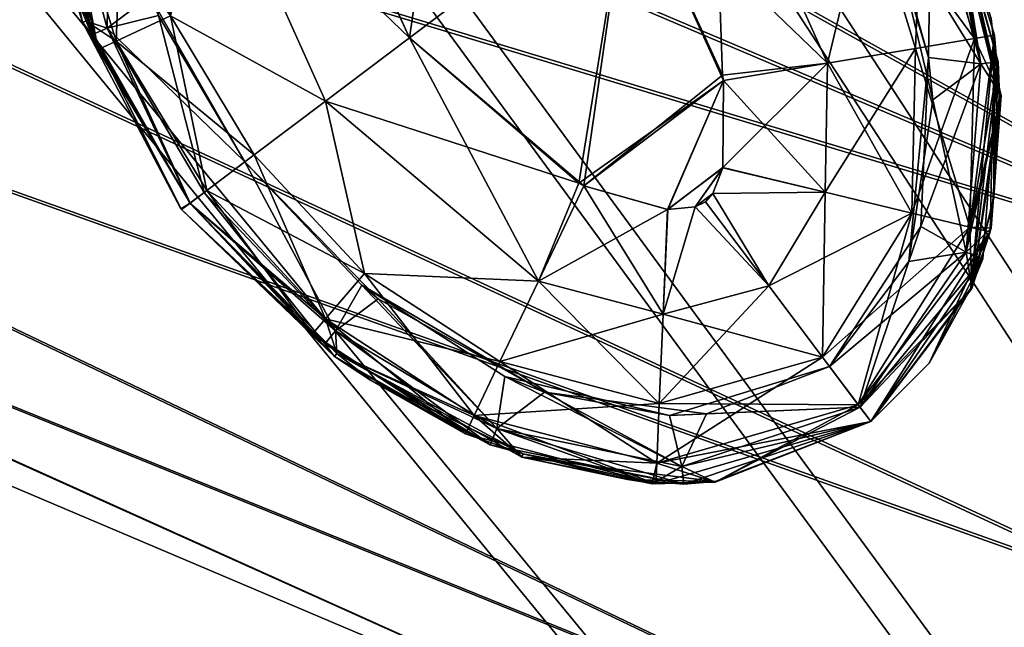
# Model space of a CAD drawing. Header units: metres. Extents: x -904 to 0, y -908 to 0.
# Tile 99 of 142: x -172 to -144, y -189 to -171. Entities that reach past the tile are written whole.
import ezdxf

# ---------------------------------------------------------------- set-up
doc = ezdxf.new("R2010")
doc.units = ezdxf.units.M

msp = doc.modelspace()

# ---------------------------------------------------------------- linework, layer by layer
at = {"layer": 'None012311'}
for points in [[(-264.332214, -57.531643, 123.974747), (-243.170029, -56.729248, 123.995758), (-63.008152, -302.295593, 117.565376)], [(-63.008152, -302.295593, 117.565376), (-243.170029, -56.729248, 123.995758), (-222.050903, -58.298695, 123.954659)], [(-297.830109, -60.486073, 123.897385), (-264.332214, -57.531643, 123.974747), (-63.008152, -302.295593, 117.565376)], [(-222.050903, -58.298695, 123.954659), (-201.240021, -62.22023, 123.851974), (-63.008152, -302.295593, 117.565376)], [(-242.291733, -59.376686, 126.92746), (-262.718689, -60.035652, 126.910202), (-65.261642, -300.990356, 120.600586)], [(-65.261642, -300.990356, 120.600586), (-221.537735, -60.995937, 126.885056), (-242.291733, -59.376686, 126.92746)], [(-262.718689, -60.035652, 126.910202), (-296.668427, -62.81105, 126.837532), (-65.261642, -300.990356, 120.600586)], [(-63.008152, -302.295593, 117.565376), (-331.364288, -63.040817, 123.830482), (-297.830109, -60.486073, 123.897385)], [(-201.261032, -64.869583, 126.783623), (-221.537735, -60.995937, 126.885056), (-65.261642, -300.990356, 120.600586)], [(-201.240021, -62.22023, 123.851974), (-180.998627, -68.444519, 123.68898), (-63.008152, -302.295593, 117.565376)], [(-65.261642, -300.990356, 120.600586), (-296.668427, -62.81105, 126.837532), (-330.762848, -65.236298, 126.774025)], [(-398.51358, -66.948952, 123.728142), (-331.364288, -63.040817, 123.830482), (-63.008152, -302.295593, 117.565376)], [(-181.641327, -70.920166, 126.625183), (-201.261032, -64.869583, 126.783623), (-65.261642, -300.990356, 120.600586)], [(-399.362701, -68.982285, 126.675926), (-65.261642, -300.990356, 120.600586), (-330.762848, -65.236298, 126.774025)], [(-465.701691, -69.252586, 123.667824), (-398.51358, -66.948952, 123.728142), (-69.298546, -367.238312, 115.864792)], [(-398.51358, -66.948952, 123.728142), (-66.409767, -334.739563, 116.715805), (-69.298546, -367.238312, 115.864792)], [(-66.409767, -334.739563, 116.715805), (-398.51358, -66.948952, 123.728142), (-63.008152, -302.295593, 117.565376)], [(-63.008152, -302.295593, 117.565376), (-180.998627, -68.444519, 123.68898), (-161.580826, -76.893288, 123.467743)], [(-71.333969, -367.13382, 118.868553), (-399.362701, -68.982285, 126.675926), (-465.757965, -71.129059, 126.619713)], [(-71.333969, -367.13382, 118.868553), (-68.556686, -334.277802, 119.72892), (-399.362701, -68.982285, 126.675926)], [(-68.556686, -334.277802, 119.72892), (-65.261642, -300.990356, 120.600586), (-399.362701, -68.982285, 126.675926)], [(-452.00235, -701.143799, 107.12117), (-465.701691, -69.252586, 123.667824), (-71.672775, -399.771973, 115.012871)], [(-465.701691, -69.252586, 123.667824), (-69.298546, -367.238312, 115.864792), (-71.672775, -399.771973, 115.012871)], [(-65.261642, -300.990356, 120.600586), (-171.608429, -74.965912, 126.519241), (-181.641327, -70.920166, 126.625183)], [(-73.59713, -399.498657, 118.021057), (-465.757965, -71.129059, 126.619713), (-452.00235, -703.006531, 110.073418)], [(-73.59713, -399.498657, 118.021057), (-71.333969, -367.13382, 118.868553), (-465.757965, -71.129059, 126.619713)], [(-162.537094, -79.228813, 126.407616), (-171.608429, -74.965912, 126.519241), (-65.261642, -300.990356, 120.600586)], [(-161.580826, -76.893288, 123.467743), (-143.23024, -87.460297, 123.19104), (-63.008152, -302.295593, 117.565376)], [(-153.423279, -84.138039, 126.27906), (-162.537094, -79.228813, 126.407616), (-65.261642, -300.990356, 120.600586)], [(-65.261642, -300.990356, 120.600586), (-144.563904, -89.568611, 126.136856), (-153.423279, -84.138039, 126.27906)], [(-136.558075, -95.093575, 125.99218), (-144.563904, -89.568611, 126.136856), (-65.261642, -300.990356, 120.600586)]]:
    msp.add_3dface(points, dxfattribs=at)
at = {"layer": 'None012314'}
for points in [[(-159.765427, -162.774551, 1988.627197), (-163.830292, -165.837677, 1988.627197), (-161.086868, -171.896133, 1988.627197)], [(-161.086868, -171.896133, 1328.627197), (-163.803085, -165.995544, 1328.627197), (-159.765427, -162.774551, 1328.627197)], [(-154.697815, -167.081573, 1328.627197), (-161.086868, -171.896133, 1328.627197), (-159.765427, -162.774551, 1328.627197)], [(-154.697815, -167.081573, 1988.627197), (-159.765427, -162.774551, 1988.627197), (-161.086868, -171.896133, 1988.627197)], [(-171.924728, -165.29274, 1980.627197), (-170.500824, -171.410355, 1980.627197), (-171.135681, -167.061646, 1983.688721)], [(-170.500824, -171.410355, 1980.627197), (-171.924728, -165.29274, 1980.627197), (-170.600266, -171.446854, 1958.627197)], [(-171.924728, -165.29274, 1980.627197), (-170.988281, -170.211517, 1958.627197), (-170.600266, -171.446854, 1958.627197)], [(-170.500824, -171.410355, 1380.627197), (-171.924728, -165.29274, 1380.627197), (-170.600266, -171.446854, 1358.627197)], [(-171.924728, -165.29274, 1380.627197), (-170.988281, -170.211517, 1358.627197), (-170.600266, -171.446854, 1358.627197)], [(-170.500824, -171.410355, 1380.627197), (-171.325256, -166.321381, 1383.455811), (-171.924728, -165.29274, 1380.627197)], [(-171.822159, -165.289108, 1958.627197), (-171.832031, -166.375366, 1936.627197), (-170.332794, -171.811615, 1936.627197)], [(-170.996613, -170.182022, 1958.627197), (-171.822159, -165.289108, 1958.627197), (-170.332794, -171.811615, 1936.627197)], [(-170.996613, -170.182022, 1358.627197), (-171.822159, -165.289108, 1358.627197), (-170.145065, -172.235764, 1336.627197)], [(-171.822159, -165.289108, 1358.627197), (-171.720688, -167.1577, 1336.627197), (-170.145065, -172.235764, 1336.627197)], [(-151.981598, -172.982147, 1328.627197), (-154.697815, -167.081573, 1328.627197), (-152.252823, -165.23912, 1329.236206)], [(-152.252823, -165.23912, 1988.018311), (-154.697815, -167.081573, 1988.627197), (-148.92485, -172.638153, 1988.018311)], [(-148.92485, -172.638153, 1329.236206), (-152.252823, -165.23912, 1329.236206), (-147.738495, -167.717072, 1330.970337)], [(-148.92485, -172.638153, 1329.236206), (-151.981598, -172.982147, 1328.627197), (-152.252823, -165.23912, 1329.236206)], [(-148.92485, -172.638153, 1988.018311), (-147.738495, -167.717072, 1986.284058), (-152.252823, -165.23912, 1988.018311)], [(-161.086868, -171.896133, 1988.627197), (-163.830292, -165.837677, 1988.627197), (-166.859802, -166.339539, 1988.018311)], [(-166.859802, -166.339539, 1329.236206), (-163.803085, -165.995544, 1328.627197), (-161.086868, -171.896133, 1328.627197)], [(-170.332794, -171.811615, 1936.627197), (-171.832031, -166.375366, 1936.627197), (-171.325256, -166.321381, 1933.798706)], [(-169.883224, -171.613663, 1933.798706), (-170.332794, -171.811615, 1936.627197), (-171.325256, -166.321381, 1933.798706)], [(-171.325256, -166.321381, 1933.798706), (-169.797577, -166.507767, 1931.335693), (-169.883224, -171.613663, 1933.798706)], [(-169.883224, -171.613663, 1383.455811), (-171.325256, -166.321381, 1383.455811), (-170.500824, -171.410355, 1380.627197)], [(-169.883224, -171.613663, 1383.455811), (-168.640778, -170.675064, 1385.918701), (-171.325256, -166.321381, 1383.455811)], [(-163.531845, -173.738586, 1988.018311), (-166.859802, -166.339539, 1988.018311), (-168.046173, -171.260635, 1986.284058)], [(-166.859802, -166.339539, 1329.236206), (-163.531845, -173.738586, 1329.236206), (-168.046173, -171.260635, 1330.970337)], [(-163.531845, -173.738586, 1988.018311), (-161.086868, -171.896133, 1988.627197), (-166.859802, -166.339539, 1988.018311)], [(-161.086868, -171.896133, 1328.627197), (-163.531845, -173.738586, 1329.236206), (-166.859802, -166.339539, 1329.236206)], [(-169.797577, -166.507767, 1931.335693), (-168.396561, -171.247604, 1931.335693), (-169.883224, -171.613663, 1933.798706)], [(-144.649017, -171.916092, 1333.565796), (-146.155502, -166.984909, 1333.565796), (-145.639603, -166.741974, 1336.627197)], [(-144.06398, -171.820038, 1336.627197), (-144.649017, -171.916092, 1333.565796), (-145.639603, -166.741974, 1336.627197)], [(-145.639603, -166.741974, 1336.627197), (-145.587128, -166.858154, 1353.325195), (-144.06398, -171.820038, 1336.627197)], [(-171.135681, -167.061646, 1333.565796), (-169.423004, -166.772415, 1330.970337), (-169.629196, -171.992828, 1333.565796)], [(-169.423004, -166.772415, 1330.970337), (-168.046173, -171.260635, 1330.970337), (-169.629196, -171.992828, 1333.565796)], [(-146.361664, -172.205307, 1330.970337), (-147.738495, -167.717072, 1330.970337), (-146.155502, -166.984909, 1333.565796)], [(-144.649017, -171.916092, 1983.688721), (-146.155502, -166.984909, 1983.688721), (-147.738495, -167.717072, 1986.284058)], [(-144.649017, -171.916092, 1333.565796), (-146.361664, -172.205307, 1330.970337), (-146.155502, -166.984909, 1333.565796)], [(-144.649017, -171.916092, 1983.688721), (-145.279495, -167.578049, 1980.627197), (-146.155502, -166.984909, 1983.688721)], [(-145.452362, -167.164978, 1936.627197), (-145.587128, -166.858154, 1953.325195), (-143.952805, -172.601105, 1936.627197)], [(-145.587128, -166.858154, 1953.325195), (-143.916656, -173.588837, 1958.627197), (-143.952805, -172.601105, 1936.627197)], [(-144.162369, -171.331558, 1958.627197), (-143.916656, -173.588837, 1958.627197), (-145.587128, -166.858154, 1953.325195)], [(-145.587128, -166.858154, 1353.325195), (-143.916656, -173.588837, 1358.627197), (-144.06398, -171.820038, 1336.627197)], [(-144.162369, -171.331558, 1358.627197), (-143.916656, -173.588837, 1358.627197), (-145.587128, -166.858154, 1353.325195)], [(-170.145065, -172.235764, 1336.627197), (-171.720688, -167.1577, 1336.627197), (-171.135681, -167.061646, 1333.565796)], [(-169.629196, -171.992828, 1983.688721), (-168.046173, -171.260635, 1986.284058), (-171.135681, -167.061646, 1983.688721)], [(-170.500824, -171.410355, 1980.627197), (-169.629196, -171.992828, 1983.688721), (-171.135681, -167.061646, 1983.688721)], [(-169.629196, -171.992828, 1333.565796), (-170.145065, -172.235764, 1336.627197), (-171.135681, -167.061646, 1333.565796)], [(-156.019257, -176.20314, 1328.627197), (-161.086868, -171.896133, 1328.627197), (-154.697815, -167.081573, 1328.627197)], [(-154.697815, -167.081573, 1988.627197), (-161.086868, -171.896133, 1988.627197), (-156.163498, -176.133484, 1988.627197)], [(-151.954391, -173.139999, 1988.627197), (-154.697815, -167.081573, 1988.627197), (-156.163498, -176.133484, 1988.627197)], [(-151.981598, -172.982147, 1328.627197), (-156.019257, -176.20314, 1328.627197), (-154.697815, -167.081573, 1328.627197)], [(-154.697815, -167.081573, 1988.627197), (-151.954391, -173.139999, 1988.627197), (-148.92485, -172.638153, 1988.018311)], [(-144.459579, -172.655121, 1933.798706), (-145.901932, -167.362946, 1933.798706), (-145.452362, -167.164978, 1936.627197)], [(-143.952805, -172.601105, 1936.627197), (-144.459579, -172.655121, 1933.798706), (-145.452362, -167.164978, 1936.627197)], [(-145.987274, -172.468872, 1931.335693), (-147.388489, -167.729126, 1931.335693), (-145.901932, -167.362946, 1933.798706)], [(-145.901932, -167.362946, 1383.455688), (-147.144592, -168.301041, 1385.918701), (-144.459579, -172.655121, 1383.455811)], [(-144.459579, -172.655121, 1933.798706), (-145.987274, -172.468872, 1931.335693), (-145.901932, -167.362946, 1933.798706)], [(-144.459579, -172.655121, 1383.455811), (-145.279495, -167.578049, 1380.627197), (-145.901932, -167.362946, 1383.455688)], [(-143.865356, -173.586472, 1980.627197), (-143.916656, -173.588837, 1958.627197), (-145.279541, -167.577972, 1963.039795)], [(-143.916656, -173.588837, 1958.627197), (-144.162369, -171.331558, 1958.627197), (-145.279541, -167.577972, 1963.039795)], [(-143.865356, -173.586472, 1980.627197), (-145.279541, -167.577972, 1963.039795), (-145.279495, -167.578049, 1980.627197)], [(-143.865356, -173.586472, 1380.627197), (-143.916656, -173.588837, 1358.627197), (-145.279541, -167.577972, 1363.039795)], [(-143.916656, -173.588837, 1358.627197), (-144.162369, -171.331558, 1358.627197), (-145.279541, -167.577972, 1363.039795)], [(-143.865356, -173.586472, 1380.627197), (-145.279541, -167.577972, 1363.039795), (-145.279495, -167.578049, 1380.627197)], [(-143.865356, -173.586472, 1980.627197), (-145.279495, -167.578049, 1980.627197), (-144.649017, -171.916092, 1983.688721)], [(-143.865356, -173.586472, 1380.627197), (-145.279495, -167.578049, 1380.627197), (-144.459579, -172.655121, 1383.455811)], [(-146.361664, -172.205307, 1330.970337), (-148.92485, -172.638153, 1329.236206), (-147.738495, -167.717072, 1330.970337)], [(-146.361664, -172.205307, 1986.284058), (-147.738495, -167.717072, 1986.284058), (-148.92485, -172.638153, 1988.018311)], [(-144.649017, -171.916092, 1983.688721), (-147.738495, -167.717072, 1986.284058), (-146.361664, -172.205307, 1986.284058)], [(-147.144592, -168.301041, 1385.918701), (-147.388489, -167.729126, 1931.335693), (-145.987274, -172.468872, 1931.335693)], [(-145.987274, -172.468872, 1931.335693), (-145.861847, -173.704849, 1385.918701), (-147.144592, -168.301041, 1385.918701)], [(-147.144592, -168.301041, 1385.918701), (-145.861847, -173.704849, 1385.918701), (-144.459579, -172.655121, 1383.455811)], [(-170.332794, -171.811615, 1936.627197), (-170.988281, -170.211517, 1958.627197), (-170.996613, -170.182022, 1958.627197)], [(-170.145065, -172.235764, 1336.627197), (-170.988281, -170.211517, 1358.627197), (-170.996613, -170.182022, 1358.627197)], [(-170.600266, -171.446854, 1958.627197), (-170.988281, -170.211517, 1958.627197), (-170.332794, -171.811615, 1936.627197)], [(-170.600266, -171.446854, 1358.627197), (-170.988281, -170.211517, 1358.627197), (-170.145065, -172.235764, 1336.627197)], [(-165.879196, -175.506485, 1385.918701), (-168.640778, -170.675064, 1385.918701), (-169.883224, -171.613663, 1383.455811)], [(-165.879044, -175.506699, 1931.335693), (-168.640778, -170.675064, 1385.918701), (-165.879196, -175.506485, 1385.918701)], [(-165.879044, -175.506699, 1931.335693), (-168.396561, -171.247604, 1931.335693), (-168.640778, -170.675064, 1385.918701)], [(-169.883224, -171.613663, 1933.798706), (-168.396561, -171.247604, 1931.335693), (-167.063599, -176.399246, 1933.798706)], [(-165.604599, -175.300537, 1986.284058), (-168.046173, -171.260635, 1986.284058), (-169.629196, -171.992828, 1983.688721)], [(-169.629196, -171.992828, 1333.565796), (-168.046173, -171.260635, 1330.970337), (-166.989578, -176.344208, 1333.565796)], [(-168.396561, -171.247604, 1931.335693), (-165.879044, -175.506699, 1931.335693), (-167.063599, -176.399246, 1933.798706)], [(-163.531845, -173.738586, 1988.018311), (-168.046173, -171.260635, 1986.284058), (-165.604599, -175.300537, 1986.284058)], [(-168.046173, -171.260635, 1330.970337), (-165.604599, -175.300537, 1330.970337), (-166.989578, -176.344208, 1333.565796)], [(-168.046173, -171.260635, 1330.970337), (-163.531845, -173.738586, 1329.236206), (-165.604599, -175.300537, 1330.970337)], [(-170.500824, -171.410355, 1980.627197), (-170.600266, -171.446854, 1958.627197), (-167.741272, -176.874939, 1958.627197)], [(-170.500824, -171.410355, 1380.627197), (-170.600266, -171.446854, 1358.627197), (-167.741272, -176.874939, 1358.627197)], [(-167.741272, -176.874939, 1958.627197), (-170.600266, -171.446854, 1958.627197), (-167.476257, -176.710236, 1936.627197)], [(-167.476257, -176.710236, 1936.627197), (-170.600266, -171.446854, 1958.627197), (-170.332794, -171.811615, 1936.627197)], [(-167.741272, -176.874939, 1358.627197), (-170.600266, -171.446854, 1358.627197), (-167.475922, -176.710693, 1336.627197)], [(-167.475922, -176.710693, 1336.627197), (-170.600266, -171.446854, 1358.627197), (-170.145065, -172.235764, 1336.627197)], [(-170.500824, -171.410355, 1980.627197), (-167.476913, -176.709366, 1980.627197), (-169.629196, -171.992828, 1983.688721)], [(-167.476913, -176.709366, 1980.627197), (-170.500824, -171.410355, 1980.627197), (-167.724136, -176.897736, 1958.627197)], [(-167.724136, -176.897736, 1958.627197), (-170.500824, -171.410355, 1980.627197), (-167.741272, -176.874939, 1958.627197)], [(-167.476913, -176.709366, 1380.627197), (-170.500824, -171.410355, 1380.627197), (-167.724136, -176.897736, 1358.627197)], [(-167.724136, -176.897736, 1358.627197), (-170.500824, -171.410355, 1380.627197), (-167.741272, -176.874939, 1358.627197)], [(-167.476913, -176.709366, 1380.627197), (-169.883224, -171.613663, 1383.455811), (-170.500824, -171.410355, 1380.627197)], [(-167.476257, -176.710236, 1936.627197), (-170.332794, -171.811615, 1936.627197), (-169.883224, -171.613663, 1933.798706)], [(-167.063599, -176.399246, 1933.798706), (-167.476257, -176.710236, 1936.627197), (-169.883224, -171.613663, 1933.798706)], [(-167.063599, -176.399246, 1383.455688), (-169.883224, -171.613663, 1383.455811), (-167.476913, -176.709366, 1380.627197)], [(-167.063599, -176.399246, 1383.455688), (-165.879196, -175.506485, 1385.918701), (-169.883224, -171.613663, 1383.455811)], [(-156.163498, -176.133484, 1988.627197), (-161.086868, -171.896133, 1988.627197), (-163.531845, -173.738586, 1988.018311)], [(-157.336685, -178.97702, 1329.236206), (-163.531845, -173.738586, 1329.236206), (-161.086868, -171.896133, 1328.627197)], [(-156.019257, -176.20314, 1328.627197), (-157.336685, -178.97702, 1329.236206), (-161.086868, -171.896133, 1328.627197)], [(-144.778244, -177.408646, 1333.565674), (-146.466888, -177.002579, 1330.970337), (-144.649017, -171.916092, 1333.565796)], [(-146.466888, -177.002579, 1330.970337), (-146.361664, -172.205307, 1330.970337), (-144.649017, -171.916092, 1333.565796)], [(-144.778244, -177.408646, 1983.688721), (-144.649017, -171.916092, 1983.688721), (-146.361664, -172.205307, 1986.284058)], [(-144.188583, -177.55043, 1336.627197), (-144.778244, -177.408646, 1333.565674), (-144.06398, -171.820038, 1336.627197)], [(-144.778244, -177.408646, 1333.565674), (-144.649017, -171.916092, 1333.565796), (-144.06398, -171.820038, 1336.627197)], [(-144.778244, -177.408646, 1983.688721), (-143.865356, -173.586472, 1980.627197), (-144.649017, -171.916092, 1983.688721)], [(-144.751389, -179.172974, 1358.627197), (-144.755692, -179.184067, 1358.627197), (-144.06398, -171.820038, 1336.627197)], [(-144.06398, -171.820038, 1336.627197), (-144.755692, -179.184067, 1358.627197), (-144.188583, -177.55043, 1336.627197)], [(-144.747696, -179.163452, 1358.627197), (-144.751389, -179.172974, 1358.627197), (-144.06398, -171.820038, 1336.627197)], [(-144.080734, -176.560394, 1358.627197), (-144.747696, -179.163452, 1358.627197), (-144.06398, -171.820038, 1336.627197)], [(-144.06398, -171.820038, 1336.627197), (-144.079147, -176.549759, 1358.627197), (-144.080734, -176.560394, 1358.627197)], [(-143.909286, -173.848221, 1358.627197), (-144.079147, -176.549759, 1358.627197), (-144.06398, -171.820038, 1336.627197)], [(-144.06398, -171.820038, 1336.627197), (-143.916656, -173.588837, 1358.627197), (-143.9095, -173.837921, 1358.627197)], [(-143.9095, -173.837921, 1358.627197), (-143.909286, -173.848221, 1358.627197), (-144.06398, -171.820038, 1336.627197)], [(-167.475922, -176.710693, 1336.627197), (-170.145065, -172.235764, 1336.627197), (-169.629196, -171.992828, 1333.565796)], [(-166.989578, -176.344208, 1983.688721), (-165.604599, -175.300537, 1986.284058), (-169.629196, -171.992828, 1983.688721)], [(-167.476913, -176.709366, 1980.627197), (-166.989578, -176.344208, 1983.688721), (-169.629196, -171.992828, 1983.688721)], [(-166.989578, -176.344208, 1333.565796), (-167.475922, -176.710693, 1336.627197), (-169.629196, -171.992828, 1333.565796)], [(-146.466888, -177.002579, 1330.970337), (-148.994095, -176.394867, 1329.236206), (-146.361664, -172.205307, 1330.970337)], [(-148.994095, -176.394867, 1329.236206), (-148.92485, -172.638153, 1329.236206), (-146.361664, -172.205307, 1330.970337)], [(-146.466888, -177.002579, 1986.284058), (-146.361664, -172.205307, 1986.284058), (-148.92485, -172.638153, 1988.018311)], [(-144.778244, -177.408646, 1983.688721), (-146.361664, -172.205307, 1986.284058), (-146.466888, -177.002579, 1986.284058)], [(-146.211304, -177.38739, 1931.335693), (-146.558319, -178.409821, 1385.918701), (-145.987274, -172.468872, 1931.335693)], [(-146.558319, -178.409821, 1385.918701), (-145.861847, -173.704849, 1385.918701), (-145.987274, -172.468872, 1931.335693)], [(-146.211304, -177.38739, 1931.335693), (-145.987274, -172.468872, 1931.335693), (-144.459579, -172.655121, 1933.798706)], [(-151.954391, -173.139999, 1328.627197), (-151.981598, -172.982147, 1328.627197), (-148.92485, -172.638153, 1329.236206)], [(-151.966232, -175.677124, 1328.627197), (-148.92485, -172.638153, 1329.236206), (-148.994095, -176.394867, 1329.236206)], [(-151.966232, -175.677124, 1328.627197), (-151.954391, -173.139999, 1328.627197), (-148.92485, -172.638153, 1329.236206)], [(-148.92485, -172.638153, 1988.018311), (-151.954391, -173.139999, 1988.627197), (-148.994095, -176.394867, 1988.018311)], [(-148.994095, -176.394867, 1988.018311), (-146.466888, -177.002579, 1986.284058), (-148.92485, -172.638153, 1988.018311)], [(-144.888412, -178.140976, 1933.798706), (-146.211304, -177.38739, 1931.335693), (-144.459579, -172.655121, 1933.798706)], [(-144.459579, -172.655121, 1383.455811), (-145.861847, -173.704849, 1385.918701), (-144.888412, -178.140976, 1383.455811)], [(-144.406479, -178.336212, 1936.627197), (-144.888412, -178.140976, 1933.798706), (-143.952805, -172.601105, 1936.627197)], [(-144.888412, -178.140976, 1933.798706), (-144.459579, -172.655121, 1933.798706), (-143.952805, -172.601105, 1936.627197)], [(-144.888412, -178.140976, 1383.455811), (-143.865356, -173.586472, 1380.627197), (-144.459579, -172.655121, 1383.455811)], [(-144.751389, -179.172974, 1958.627197), (-144.755692, -179.184067, 1958.627197), (-143.952805, -172.601105, 1936.627197)], [(-143.952805, -172.601105, 1936.627197), (-144.755692, -179.184067, 1958.627197), (-144.406479, -178.336212, 1936.627197)], [(-144.747696, -179.163452, 1958.627197), (-144.751389, -179.172974, 1958.627197), (-143.952805, -172.601105, 1936.627197)], [(-144.080734, -176.560394, 1958.627197), (-144.747696, -179.163452, 1958.627197), (-143.952805, -172.601105, 1936.627197)], [(-143.952805, -172.601105, 1936.627197), (-144.079147, -176.549759, 1958.627197), (-144.080734, -176.560394, 1958.627197)], [(-143.909286, -173.848221, 1958.627197), (-144.079147, -176.549759, 1958.627197), (-143.952805, -172.601105, 1936.627197)], [(-143.952805, -172.601105, 1936.627197), (-143.916656, -173.588837, 1958.627197), (-143.9095, -173.837921, 1958.627197)], [(-143.9095, -173.837921, 1958.627197), (-143.909286, -173.848221, 1958.627197), (-143.952805, -172.601105, 1936.627197)], [(-156.019257, -176.20314, 1328.627197), (-151.981598, -172.982147, 1328.627197), (-151.954391, -173.139999, 1328.627197)], [(-151.954391, -173.139999, 1988.627197), (-156.163498, -176.133484, 1988.627197), (-156.019257, -176.20314, 1988.627197)], [(-153.573898, -176.891205, 1328.627197), (-156.019257, -176.20314, 1328.627197), (-151.954391, -173.139999, 1328.627197)], [(-153.577148, -176.891052, 1988.627197), (-151.954391, -173.139999, 1988.627197), (-156.019257, -176.20314, 1988.627197)], [(-151.966995, -175.680298, 1988.627197), (-151.954391, -173.139999, 1988.627197), (-153.577148, -176.891052, 1988.627197)], [(-153.573898, -176.891205, 1328.627197), (-151.954391, -173.139999, 1328.627197), (-151.966232, -175.677124, 1328.627197)], [(-151.954391, -173.139999, 1988.627197), (-151.966995, -175.680298, 1988.627197), (-148.994095, -176.394867, 1988.018311)], [(-144.162903, -177.440872, 1380.627197), (-143.865356, -173.586472, 1380.627197), (-144.888412, -178.140976, 1383.455811)], [(-144.162903, -177.440872, 1980.627197), (-143.865356, -173.586472, 1980.627197), (-144.778244, -177.408646, 1983.688721)], [(-143.9095, -173.837921, 1958.627197), (-143.916656, -173.588837, 1958.627197), (-144.720108, -179.198517, 1980.627197)], [(-144.720108, -179.198517, 1980.627197), (-143.916656, -173.588837, 1958.627197), (-144.162903, -177.440872, 1980.627197)], [(-143.9095, -173.837921, 1358.627197), (-143.916656, -173.588837, 1358.627197), (-144.720108, -179.198517, 1380.627197)], [(-144.720108, -179.198517, 1380.627197), (-143.916656, -173.588837, 1358.627197), (-144.162903, -177.440872, 1380.627197)], [(-143.916656, -173.588837, 1958.627197), (-143.865356, -173.586472, 1980.627197), (-144.162903, -177.440872, 1980.627197)], [(-143.916656, -173.588837, 1358.627197), (-143.865356, -173.586472, 1380.627197), (-144.162903, -177.440872, 1380.627197)], [(-162.394135, -178.761047, 1986.284058), (-163.531845, -173.738586, 1988.018311), (-165.604599, -175.300537, 1986.284058)], [(-163.531845, -173.738586, 1329.236206), (-162.394135, -178.761047, 1330.970337), (-165.604599, -175.300537, 1330.970337)], [(-157.336685, -178.97702, 1988.018311), (-163.531845, -173.738586, 1988.018311), (-162.394135, -178.761047, 1986.284058)], [(-157.336685, -178.97702, 1988.018311), (-156.163498, -176.133484, 1988.627197), (-163.531845, -173.738586, 1988.018311)], [(-162.394135, -178.761047, 1330.970337), (-163.531845, -173.738586, 1329.236206), (-157.336685, -178.97702, 1329.236206)], [(-144.888412, -178.140976, 1383.455811), (-145.861847, -173.704849, 1385.918701), (-146.558319, -178.409821, 1385.918701)], [(-143.909286, -173.848221, 1958.627197), (-143.9095, -173.837921, 1958.627197), (-144.720108, -179.198517, 1980.627197)], [(-143.909286, -173.848221, 1358.627197), (-143.9095, -173.837921, 1358.627197), (-144.720108, -179.198517, 1380.627197)], [(-144.720108, -179.198517, 1980.627197), (-144.079147, -176.549759, 1958.627197), (-143.909286, -173.848221, 1958.627197)], [(-144.720108, -179.198517, 1380.627197), (-144.079147, -176.549759, 1358.627197), (-143.909286, -173.848221, 1358.627197)], [(-162.394135, -178.761047, 1986.284058), (-165.604599, -175.300537, 1986.284058), (-166.989578, -176.344208, 1983.688721)], [(-166.989578, -176.344208, 1333.565796), (-165.604599, -175.300537, 1330.970337), (-163.534256, -180.080917, 1333.565796)], [(-165.604599, -175.300537, 1330.970337), (-162.394135, -178.761047, 1330.970337), (-163.534256, -180.080917, 1333.565796)], [(-165.879196, -175.506485, 1385.918701), (-167.063599, -176.399246, 1383.455688), (-163.240753, -180.428864, 1383.455688)], [(-167.063599, -176.399246, 1933.798706), (-165.879044, -175.506699, 1931.335693), (-163.240753, -180.428864, 1933.798706)], [(-161.996445, -179.492966, 1385.918701), (-165.879044, -175.506699, 1931.335693), (-165.879196, -175.506485, 1385.918701)], [(-161.996445, -179.492966, 1385.918701), (-165.879196, -175.506485, 1385.918701), (-163.240753, -180.428864, 1383.455688)], [(-165.879044, -175.506699, 1931.335693), (-162.479019, -179.100739, 1931.335693), (-163.240753, -180.428864, 1933.798706)], [(-162.479019, -179.100739, 1931.335693), (-165.879044, -175.506699, 1931.335693), (-161.996445, -179.492966, 1385.918701)], [(-152.77301, -176.816574, 1988.627197), (-151.966995, -175.680298, 1988.627197), (-153.577148, -176.891052, 1988.627197)], [(-152.77301, -176.816574, 1328.627197), (-153.573898, -176.891205, 1328.627197), (-151.966232, -175.677124, 1328.627197)], [(-152.77301, -176.816574, 1328.627197), (-151.966232, -175.677124, 1328.627197), (-152.25946, -176.429581, 1328.627197)], [(-152.25946, -176.429581, 1988.627197), (-151.966995, -175.680298, 1988.627197), (-152.77301, -176.816574, 1988.627197)], [(-152.25946, -176.429581, 1328.627197), (-151.966232, -175.677124, 1328.627197), (-148.994095, -176.394867, 1329.236206)], [(-148.994095, -176.394867, 1988.018311), (-151.966995, -175.680298, 1988.627197), (-152.25946, -176.429581, 1988.627197)], [(-156.019257, -176.20314, 1988.627197), (-156.163498, -176.133484, 1988.627197), (-157.336685, -178.97702, 1988.018311)], [(-153.577148, -176.891052, 1988.627197), (-156.019257, -176.20314, 1988.627197), (-157.336685, -178.97702, 1988.018311)], [(-153.706406, -179.945892, 1329.236206), (-157.336685, -178.97702, 1329.236206), (-156.019257, -176.20314, 1328.627197)], [(-153.573898, -176.891205, 1328.627197), (-153.706406, -179.945892, 1329.236206), (-156.019257, -176.20314, 1328.627197)], [(-166.989578, -176.344208, 1983.688721), (-167.476913, -176.709366, 1980.627197), (-163.534256, -180.080917, 1983.688721)], [(-163.240753, -180.428864, 1383.455688), (-167.063599, -176.399246, 1383.455688), (-167.476913, -176.709366, 1380.627197)], [(-163.554962, -180.806458, 1936.627197), (-167.476257, -176.710236, 1936.627197), (-167.063599, -176.399246, 1933.798706)], [(-163.909988, -180.509872, 1336.627197), (-167.475922, -176.710693, 1336.627197), (-166.989578, -176.344208, 1333.565796)], [(-163.240753, -180.428864, 1933.798706), (-163.554962, -180.806458, 1936.627197), (-167.063599, -176.399246, 1933.798706)], [(-163.534256, -180.080917, 1983.688721), (-162.394135, -178.761047, 1986.284058), (-166.989578, -176.344208, 1983.688721)], [(-163.534256, -180.080917, 1333.565796), (-163.909988, -180.509872, 1336.627197), (-166.989578, -176.344208, 1333.565796)], [(-152.475967, -176.676529, 1328.627197), (-152.77301, -176.816574, 1328.627197), (-152.25946, -176.429581, 1328.627197)], [(-152.475967, -176.676529, 1988.627197), (-152.25946, -176.429581, 1988.627197), (-152.77301, -176.816574, 1988.627197)], [(-152.475967, -176.676529, 1328.627197), (-152.25946, -176.429581, 1328.627197), (-150.633514, -179.121521, 1329.236206)], [(-152.475967, -176.676529, 1988.627197), (-150.633514, -179.121521, 1988.018311), (-152.25946, -176.429581, 1988.627197)], [(-152.25946, -176.429581, 1328.627197), (-148.994095, -176.394867, 1329.236206), (-150.633514, -179.121521, 1329.236206)], [(-150.633514, -179.121521, 1988.018311), (-148.994095, -176.394867, 1988.018311), (-152.25946, -176.429581, 1988.627197)], [(-150.633514, -179.121521, 1329.236206), (-148.994095, -176.394867, 1329.236206), (-146.466888, -177.002579, 1330.970337)], [(-150.633514, -179.121521, 1988.018311), (-149.071548, -181.194275, 1986.284058), (-148.994095, -176.394867, 1988.018311)], [(-149.071548, -181.194275, 1986.284058), (-146.466888, -177.002579, 1986.284058), (-148.994095, -176.394867, 1988.018311)], [(-167.724136, -176.897736, 1958.627197), (-167.741272, -176.874939, 1958.627197), (-167.476257, -176.710236, 1936.627197)], [(-167.724136, -176.897736, 1358.627197), (-167.741272, -176.874939, 1358.627197), (-167.475922, -176.710693, 1336.627197)], [(-163.268433, -181.170959, 1958.627197), (-167.476913, -176.709366, 1980.627197), (-167.724136, -176.897736, 1958.627197)], [(-163.268433, -181.170959, 1358.627197), (-167.476913, -176.709366, 1380.627197), (-167.724136, -176.897736, 1358.627197)], [(-167.724136, -176.897736, 1958.627197), (-167.476257, -176.710236, 1936.627197), (-163.554962, -180.806458, 1936.627197)], [(-167.724136, -176.897736, 1358.627197), (-167.475922, -176.710693, 1336.627197), (-163.909988, -180.509872, 1336.627197)], [(-167.476913, -176.709366, 1980.627197), (-163.205536, -181.086472, 1980.627197), (-163.534256, -180.080917, 1983.688721)], [(-163.205536, -181.086472, 1980.627197), (-167.476913, -176.709366, 1980.627197), (-163.268433, -181.170959, 1958.627197)], [(-163.205536, -181.086472, 1380.627197), (-167.476913, -176.709366, 1380.627197), (-163.268433, -181.170959, 1358.627197)], [(-163.240753, -180.428864, 1383.455688), (-167.476913, -176.709366, 1380.627197), (-163.205536, -181.086472, 1380.627197)], [(-152.475967, -176.676529, 1988.627197), (-152.77301, -176.816574, 1988.627197), (-150.633514, -179.121521, 1988.018311)], [(-152.77301, -176.816574, 1328.627197), (-152.475967, -176.676529, 1328.627197), (-150.633514, -179.121521, 1329.236206)], [(-144.747696, -179.163452, 1958.627197), (-144.080734, -176.560394, 1958.627197), (-144.720108, -179.198517, 1980.627197)], [(-144.747696, -179.163452, 1358.627197), (-144.080734, -176.560394, 1358.627197), (-144.720108, -179.198517, 1380.627197)], [(-144.080734, -176.560394, 1958.627197), (-144.079147, -176.549759, 1958.627197), (-144.720108, -179.198517, 1980.627197)], [(-144.080734, -176.560394, 1358.627197), (-144.079147, -176.549759, 1358.627197), (-144.720108, -179.198517, 1380.627197)], [(-163.268433, -181.170959, 1958.627197), (-167.724136, -176.897736, 1958.627197), (-163.554962, -180.806458, 1936.627197)], [(-163.268433, -181.170959, 1358.627197), (-167.724136, -176.897736, 1358.627197), (-163.909988, -180.509872, 1336.627197)], [(-153.577148, -176.891052, 1988.627197), (-157.336685, -178.97702, 1988.018311), (-153.706406, -179.945892, 1988.018311)], [(-152.77301, -176.816574, 1988.627197), (-153.706406, -179.945892, 1988.018311), (-150.633514, -179.121521, 1988.018311)], [(-152.77301, -176.816574, 1988.627197), (-153.577148, -176.891052, 1988.627197), (-153.706406, -179.945892, 1988.018311)], [(-153.573898, -176.891205, 1328.627197), (-152.77301, -176.816574, 1328.627197), (-153.706406, -179.945892, 1329.236206)], [(-152.77301, -176.816574, 1328.627197), (-150.633514, -179.121521, 1329.236206), (-153.706406, -179.945892, 1329.236206)], [(-149.071548, -181.194275, 1330.970337), (-150.633514, -179.121521, 1329.236206), (-146.466888, -177.002579, 1330.970337)], [(-149.071548, -181.194275, 1330.970337), (-146.466888, -177.002579, 1330.970337), (-144.778244, -177.408646, 1333.565674)], [(-149.071548, -181.194275, 1986.284058), (-148.027878, -182.579254, 1983.688721), (-146.466888, -177.002579, 1986.284058)], [(-148.027878, -182.579254, 1983.688721), (-144.778244, -177.408646, 1983.688721), (-146.466888, -177.002579, 1986.284058)], [(-148.027878, -182.579254, 1333.565796), (-149.071548, -181.194275, 1330.970337), (-144.778244, -177.408646, 1333.565674)], [(-148.865036, -181.468323, 1931.335693), (-146.211304, -177.38739, 1931.335693), (-144.888412, -178.140976, 1933.798706)], [(-146.558319, -178.409821, 1385.918701), (-146.211304, -177.38739, 1931.335693), (-148.865036, -181.468323, 1931.335693)], [(-148.027878, -182.579254, 1333.565796), (-144.778244, -177.408646, 1333.565674), (-144.188583, -177.55043, 1336.627197)], [(-144.720108, -179.198517, 1980.627197), (-144.778244, -177.408646, 1983.688721), (-148.027878, -182.579254, 1983.688721)], [(-147.661392, -183.065582, 1336.627197), (-148.027878, -182.579254, 1333.565796), (-144.188583, -177.55043, 1336.627197)], [(-147.661392, -183.065582, 1336.627197), (-144.188583, -177.55043, 1336.627197), (-147.661392, -183.065582, 1358.627197)], [(-144.188583, -177.55043, 1336.627197), (-145.96759, -181.371872, 1358.627197), (-147.661392, -183.065582, 1358.627197)], [(-144.188583, -177.55043, 1336.627197), (-145.961838, -181.364227, 1358.627197), (-145.96759, -181.371872, 1358.627197)], [(-144.755692, -179.184067, 1358.627197), (-145.961838, -181.364227, 1358.627197), (-144.188583, -177.55043, 1336.627197)], [(-144.720108, -179.198517, 1380.627197), (-144.162903, -177.440872, 1380.627197), (-144.888412, -178.140976, 1383.455811)], [(-144.720108, -179.198517, 1980.627197), (-144.162903, -177.440872, 1980.627197), (-144.778244, -177.408646, 1983.688721)], [(-147.972366, -182.652908, 1933.798706), (-148.865036, -181.468323, 1931.335693), (-144.888412, -178.140976, 1933.798706)], [(-147.972366, -182.652908, 1933.798706), (-144.888412, -178.140976, 1933.798706), (-144.406479, -178.336212, 1936.627197)], [(-144.720108, -179.198517, 1380.627197), (-144.888412, -178.140976, 1383.455811), (-147.972366, -182.652908, 1383.455688)], [(-147.972366, -182.652908, 1383.455688), (-144.888412, -178.140976, 1383.455811), (-146.558319, -178.409821, 1385.918701)], [(-148.865036, -181.468323, 1385.918701), (-146.558319, -178.409821, 1385.918701), (-148.865036, -181.468323, 1931.335693)], [(-146.558319, -178.409821, 1385.918701), (-148.865036, -181.468323, 1385.918701), (-147.972366, -182.652908, 1383.455688)], [(-147.661392, -183.065582, 1936.627197), (-147.972366, -182.652908, 1933.798706), (-144.406479, -178.336212, 1936.627197)], [(-147.661392, -183.065582, 1936.627197), (-144.406479, -178.336212, 1936.627197), (-147.661392, -183.065582, 1958.627197)], [(-144.406479, -178.336212, 1936.627197), (-145.96759, -181.371872, 1958.627197), (-147.661392, -183.065582, 1958.627197)], [(-144.406479, -178.336212, 1936.627197), (-145.961838, -181.364227, 1958.627197), (-145.96759, -181.371872, 1958.627197)], [(-144.755692, -179.184067, 1958.627197), (-145.961838, -181.364227, 1958.627197), (-144.406479, -178.336212, 1936.627197)], [(-158.459244, -181.321609, 1986.284058), (-162.394135, -178.761047, 1986.284058), (-163.534256, -180.080917, 1983.688721)], [(-163.534256, -180.080917, 1333.565796), (-162.394135, -178.761047, 1330.970337), (-159.209305, -182.888199, 1333.565796)], [(-158.459244, -181.321609, 1986.284058), (-157.336685, -178.97702, 1988.018311), (-162.394135, -178.761047, 1986.284058)], [(-162.394135, -178.761047, 1330.970337), (-158.459244, -181.321609, 1330.970337), (-159.209305, -182.888199, 1333.565796)], [(-158.459244, -181.321609, 1330.970337), (-162.394135, -178.761047, 1330.970337), (-157.336685, -178.97702, 1329.236206)], [(-153.706406, -179.945892, 1988.018311), (-157.336685, -178.97702, 1988.018311), (-158.459244, -181.321609, 1986.284058)], [(-158.459244, -181.321609, 1330.970337), (-157.336685, -178.97702, 1329.236206), (-153.818802, -182.542709, 1330.970337)], [(-157.336685, -178.97702, 1329.236206), (-153.706406, -179.945892, 1329.236206), (-153.818802, -182.542709, 1330.970337)], [(-163.240753, -180.428864, 1933.798706), (-162.479019, -179.100739, 1931.335693), (-158.551117, -183.274002, 1933.798706)], [(-162.479019, -179.100739, 1931.335693), (-158.309097, -181.754166, 1931.335693), (-158.551117, -183.274002, 1933.798706)], [(-157.155609, -182.215363, 1385.918701), (-158.309097, -181.754166, 1931.335693), (-162.479019, -179.100739, 1931.335693)], [(-157.155609, -182.215363, 1385.918701), (-162.479019, -179.100739, 1931.335693), (-161.996445, -179.492966, 1385.918701)], [(-149.071548, -181.194275, 1986.284058), (-150.633514, -179.121521, 1988.018311), (-153.818802, -182.542709, 1986.284058)], [(-150.633514, -179.121521, 1988.018311), (-153.706406, -179.945892, 1988.018311), (-153.818802, -182.542709, 1986.284058)], [(-153.706406, -179.945892, 1329.236206), (-150.633514, -179.121521, 1329.236206), (-149.071548, -181.194275, 1330.970337)], [(-147.661392, -183.065582, 1980.627197), (-144.720108, -179.198517, 1980.627197), (-148.027878, -182.579254, 1983.688721)], [(-147.661392, -183.065582, 1380.627197), (-144.720108, -179.198517, 1380.627197), (-147.972366, -182.652908, 1383.455688)], [(-147.661392, -183.065582, 1980.627197), (-145.961838, -181.364227, 1958.627197), (-144.755692, -179.184067, 1958.627197)], [(-147.661392, -183.065582, 1980.627197), (-144.755692, -179.184067, 1958.627197), (-144.720108, -179.198517, 1980.627197)], [(-147.661392, -183.065582, 1380.627197), (-145.961838, -181.364227, 1358.627197), (-144.755692, -179.184067, 1358.627197)], [(-147.661392, -183.065582, 1380.627197), (-144.755692, -179.184067, 1358.627197), (-144.720108, -179.198517, 1380.627197)], [(-144.755692, -179.184067, 1958.627197), (-144.751389, -179.172974, 1958.627197), (-144.720108, -179.198517, 1980.627197)], [(-144.755692, -179.184067, 1358.627197), (-144.751389, -179.172974, 1358.627197), (-144.720108, -179.198517, 1380.627197)], [(-144.720108, -179.198517, 1980.627197), (-144.751389, -179.172974, 1958.627197), (-144.747696, -179.163452, 1958.627197)], [(-144.720108, -179.198517, 1380.627197), (-144.751389, -179.172974, 1358.627197), (-144.747696, -179.163452, 1358.627197)], [(-161.996445, -179.492966, 1385.918701), (-163.240753, -180.428864, 1383.455688), (-158.551117, -183.274002, 1383.455811)], [(-157.155609, -182.215363, 1385.918701), (-161.996445, -179.492966, 1385.918701), (-158.551117, -183.274002, 1383.455811)], [(-153.818802, -182.542709, 1986.284058), (-153.706406, -179.945892, 1988.018311), (-158.459244, -181.321609, 1986.284058)], [(-153.706406, -179.945892, 1329.236206), (-149.071548, -181.194275, 1330.970337), (-153.818802, -182.542709, 1330.970337)], [(-159.462891, -183.424103, 1336.627197), (-163.909988, -180.509872, 1336.627197), (-163.534256, -180.080917, 1333.565796)], [(-159.209305, -182.888199, 1983.688721), (-158.459244, -181.321609, 1986.284058), (-163.534256, -180.080917, 1983.688721)], [(-163.534256, -180.080917, 1983.688721), (-163.205536, -181.086472, 1980.627197), (-159.209305, -182.888199, 1983.688721)], [(-159.209305, -182.888199, 1333.565796), (-159.462891, -183.424103, 1336.627197), (-163.534256, -180.080917, 1333.565796)], [(-163.268433, -181.170959, 1358.627197), (-163.909988, -180.509872, 1336.627197), (-159.462891, -183.424103, 1336.627197)], [(-158.742722, -183.746262, 1936.627197), (-163.554962, -180.806458, 1936.627197), (-163.240753, -180.428864, 1933.798706)], [(-158.551117, -183.274002, 1933.798706), (-158.742722, -183.746262, 1936.627197), (-163.240753, -180.428864, 1933.798706)], [(-158.551117, -183.274002, 1383.455811), (-163.240753, -180.428864, 1383.455688), (-163.205536, -181.086472, 1380.627197)], [(-163.268433, -181.170959, 1958.627197), (-163.554962, -180.806458, 1936.627197), (-158.742722, -183.746262, 1936.627197)], [(-162.222595, -181.862167, 1958.627197), (-163.205536, -181.086472, 1980.627197), (-163.268433, -181.170959, 1958.627197)], [(-162.222595, -181.862167, 1358.627197), (-163.205536, -181.086472, 1380.627197), (-163.268433, -181.170959, 1358.627197)], [(-163.205536, -181.086472, 1980.627197), (-157.819626, -184.101913, 1980.627197), (-159.209305, -182.888199, 1983.688721)], [(-157.819626, -184.101913, 1980.627197), (-163.205536, -181.086472, 1980.627197), (-157.783569, -184.006058, 1958.627197)], [(-157.783569, -184.006058, 1958.627197), (-163.205536, -181.086472, 1980.627197), (-162.196579, -181.878326, 1958.627197)], [(-163.205536, -181.086472, 1980.627197), (-162.222595, -181.862167, 1958.627197), (-162.196579, -181.878326, 1958.627197)], [(-157.819626, -184.101913, 1380.627197), (-163.205536, -181.086472, 1380.627197), (-157.783569, -184.006058, 1358.627197)], [(-157.783569, -184.006058, 1358.627197), (-163.205536, -181.086472, 1380.627197), (-162.196579, -181.878326, 1358.627197)], [(-163.205536, -181.086472, 1380.627197), (-162.222595, -181.862167, 1358.627197), (-162.196579, -181.878326, 1358.627197)], [(-158.551117, -183.274002, 1383.455811), (-163.205536, -181.086472, 1380.627197), (-157.819626, -184.101913, 1380.627197)], [(-162.222595, -181.862167, 1958.627197), (-163.268433, -181.170959, 1958.627197), (-158.742722, -183.746262, 1936.627197)], [(-162.222595, -181.862167, 1358.627197), (-163.268433, -181.170959, 1358.627197), (-159.462891, -183.424103, 1336.627197)], [(-153.818802, -182.542709, 1986.284058), (-158.459244, -181.321609, 1986.284058), (-159.209305, -182.888199, 1983.688721)], [(-159.209305, -182.888199, 1333.565796), (-158.459244, -181.321609, 1330.970337), (-153.89389, -184.277863, 1333.565674)], [(-158.459244, -181.321609, 1330.970337), (-153.818802, -182.542709, 1330.970337), (-153.89389, -184.277863, 1333.565674)], [(-148.027878, -182.579254, 1983.688721), (-149.071548, -181.194275, 1986.284058), (-153.89389, -184.277863, 1983.688721)], [(-149.071548, -181.194275, 1986.284058), (-153.818802, -182.542709, 1986.284058), (-153.89389, -184.277863, 1983.688721)], [(-153.818802, -182.542709, 1330.970337), (-149.071548, -181.194275, 1330.970337), (-148.027878, -182.579254, 1333.565796)], [(-145.96759, -181.371872, 1958.627197), (-145.961838, -181.364227, 1958.627197), (-147.661392, -183.065582, 1980.627197)], [(-145.96759, -181.371872, 1358.627197), (-145.961838, -181.364227, 1358.627197), (-147.661392, -183.065582, 1380.627197)], [(-147.661392, -183.065582, 1958.627197), (-145.96759, -181.371872, 1958.627197), (-147.661392, -183.065582, 1980.627197)], [(-147.661392, -183.065582, 1358.627197), (-145.96759, -181.371872, 1358.627197), (-147.661392, -183.065582, 1380.627197)], [(-153.519333, -182.89444, 1931.335693), (-148.865036, -181.468323, 1931.335693), (-147.972366, -182.652908, 1933.798706)], [(-148.865036, -181.468323, 1931.335693), (-153.519333, -182.89444, 1931.335693), (-152.440735, -182.842697, 1385.918701)], [(-148.865036, -181.468323, 1385.918701), (-148.865036, -181.468323, 1931.335693), (-152.440735, -182.842697, 1385.918701)], [(-148.865036, -181.468323, 1385.918701), (-152.440735, -182.842697, 1385.918701), (-147.972366, -182.652908, 1383.455688)], [(-158.742722, -183.746262, 1936.627197), (-162.196579, -181.878326, 1958.627197), (-162.222595, -181.862167, 1958.627197)], [(-159.462891, -183.424103, 1336.627197), (-162.196579, -181.878326, 1358.627197), (-162.222595, -181.862167, 1358.627197)], [(-157.783569, -184.006058, 1958.627197), (-162.196579, -181.878326, 1958.627197), (-158.742722, -183.746262, 1936.627197)], [(-157.783569, -184.006058, 1358.627197), (-162.196579, -181.878326, 1358.627197), (-159.462891, -183.424103, 1336.627197)], [(-158.551117, -183.274002, 1933.798706), (-158.309097, -181.754166, 1931.335693), (-153.159561, -184.373825, 1933.798706)], [(-158.309097, -181.754166, 1931.335693), (-153.519333, -182.89444, 1931.335693), (-153.159561, -184.373825, 1933.798706)], [(-153.519333, -182.89444, 1931.335693), (-158.309097, -181.754166, 1931.335693), (-157.155609, -182.215363, 1385.918701)], [(-157.155609, -182.215363, 1385.918701), (-158.551117, -183.274002, 1383.455811), (-153.159561, -184.373825, 1383.455811)], [(-152.440735, -182.842697, 1385.918701), (-153.519333, -182.89444, 1931.335693), (-157.155609, -182.215363, 1385.918701)], [(-152.440735, -182.842697, 1385.918701), (-157.155609, -182.215363, 1385.918701), (-153.159561, -184.373825, 1383.455811)], [(-153.89389, -184.277863, 1983.688721), (-153.818802, -182.542709, 1986.284058), (-159.209305, -182.888199, 1983.688721)], [(-153.89389, -184.277863, 1333.565674), (-153.818802, -182.542709, 1330.970337), (-148.027878, -182.579254, 1333.565796)], [(-148.027878, -182.579254, 1983.688721), (-153.89389, -184.277863, 1983.688721), (-152.189362, -184.827087, 1980.627197)], [(-148.027878, -182.579254, 1333.565796), (-147.661392, -183.065582, 1336.627197), (-153.89389, -184.277863, 1333.565674)], [(-153.159561, -184.373825, 1933.798706), (-153.519333, -182.89444, 1931.335693), (-147.972366, -182.652908, 1933.798706)], [(-147.972366, -182.652908, 1933.798706), (-147.661392, -183.065582, 1936.627197), (-153.159561, -184.373825, 1933.798706)], [(-147.972366, -182.652908, 1383.455688), (-153.159561, -184.373825, 1383.455811), (-152.189362, -184.827087, 1380.627197)], [(-152.440735, -182.842697, 1385.918701), (-153.159561, -184.373825, 1383.455811), (-147.972366, -182.652908, 1383.455688)], [(-147.661392, -183.065582, 1980.627197), (-148.027878, -182.579254, 1983.688721), (-152.189362, -184.827087, 1980.627197)], [(-147.661392, -183.065582, 1380.627197), (-147.972366, -182.652908, 1383.455688), (-152.189362, -184.827087, 1380.627197)], [(-153.92012, -184.883759, 1336.627197), (-159.462891, -183.424103, 1336.627197), (-159.209305, -182.888199, 1333.565796)], [(-159.209305, -182.888199, 1983.688721), (-157.819626, -184.101913, 1980.627197), (-153.89389, -184.277863, 1983.688721)], [(-153.89389, -184.277863, 1333.565674), (-153.92012, -184.883759, 1336.627197), (-159.209305, -182.888199, 1333.565796)], [(-147.661392, -183.065582, 1336.627197), (-153.92012, -184.883759, 1336.627197), (-153.89389, -184.277863, 1333.565674)], [(-152.189774, -184.815948, 1358.627197), (-153.92012, -184.883759, 1336.627197), (-147.661392, -183.065582, 1336.627197)], [(-147.661392, -183.065582, 1936.627197), (-153.104721, -184.8909, 1936.627197), (-153.159561, -184.373825, 1933.798706)], [(-152.189774, -184.815948, 1958.627197), (-153.104721, -184.8909, 1936.627197), (-147.661392, -183.065582, 1936.627197)], [(-152.189362, -184.827087, 1980.627197), (-152.189774, -184.815948, 1958.627197), (-147.661392, -183.065582, 1958.627197)], [(-152.189362, -184.827087, 1380.627197), (-152.189774, -184.815948, 1358.627197), (-147.661392, -183.065582, 1358.627197)], [(-147.661392, -183.065582, 1958.627197), (-152.189774, -184.815948, 1958.627197), (-147.661392, -183.065582, 1936.627197)], [(-147.661392, -183.065582, 1358.627197), (-152.189774, -184.815948, 1358.627197), (-147.661392, -183.065582, 1336.627197)], [(-147.661392, -183.065582, 1980.627197), (-152.189362, -184.827087, 1980.627197), (-147.661392, -183.065582, 1958.627197)], [(-147.661392, -183.065582, 1380.627197), (-152.189362, -184.827087, 1380.627197), (-147.661392, -183.065582, 1358.627197)], [(-153.104721, -184.8909, 1936.627197), (-158.742722, -183.746262, 1936.627197), (-158.551117, -183.274002, 1933.798706)], [(-153.159561, -184.373825, 1933.798706), (-153.104721, -184.8909, 1936.627197), (-158.551117, -183.274002, 1933.798706)], [(-153.159561, -184.373825, 1383.455811), (-158.551117, -183.274002, 1383.455811), (-154.028885, -184.878464, 1380.627197)], [(-154.028885, -184.878464, 1380.627197), (-158.551117, -183.274002, 1383.455811), (-157.819626, -184.101913, 1380.627197)], [(-153.92012, -184.883759, 1336.627197), (-157.783569, -184.006058, 1358.627197), (-159.462891, -183.424103, 1336.627197)], [(-153.104721, -184.8909, 1936.627197), (-157.783569, -184.006058, 1958.627197), (-158.742722, -183.746262, 1936.627197)], [(-154.776947, -184.746979, 1958.627197), (-157.819626, -184.101913, 1980.627197), (-157.783569, -184.006058, 1958.627197)], [(-154.776947, -184.746979, 1358.627197), (-157.819626, -184.101913, 1380.627197), (-157.783569, -184.006058, 1358.627197)], [(-153.89389, -184.277863, 1983.688721), (-157.819626, -184.101913, 1980.627197), (-154.028885, -184.878464, 1980.627197)], [(-154.028885, -184.878464, 1980.627197), (-157.819626, -184.101913, 1980.627197), (-152.189774, -184.815948, 1958.627197)], [(-152.189774, -184.815948, 1958.627197), (-157.819626, -184.101913, 1980.627197), (-154.746613, -184.751129, 1958.627197)], [(-157.819626, -184.101913, 1980.627197), (-154.776947, -184.746979, 1958.627197), (-154.746613, -184.751129, 1958.627197)], [(-154.028885, -184.878464, 1380.627197), (-157.819626, -184.101913, 1380.627197), (-152.189774, -184.815948, 1358.627197)], [(-152.189774, -184.815948, 1358.627197), (-157.819626, -184.101913, 1380.627197), (-154.746613, -184.751129, 1358.627197)], [(-157.819626, -184.101913, 1380.627197), (-154.776947, -184.746979, 1358.627197), (-154.746613, -184.751129, 1358.627197)], [(-153.104721, -184.8909, 1936.627197), (-154.776947, -184.746979, 1958.627197), (-157.783569, -184.006058, 1958.627197)], [(-153.92012, -184.883759, 1336.627197), (-154.776947, -184.746979, 1358.627197), (-157.783569, -184.006058, 1358.627197)], [(-152.189362, -184.827087, 1980.627197), (-153.89389, -184.277863, 1983.688721), (-154.028885, -184.878464, 1980.627197)], [(-152.189362, -184.827087, 1380.627197), (-153.159561, -184.373825, 1383.455811), (-154.028885, -184.878464, 1380.627197)], [(-154.746613, -184.751129, 1958.627197), (-154.776947, -184.746979, 1958.627197), (-153.104721, -184.8909, 1936.627197)], [(-154.746613, -184.751129, 1358.627197), (-154.776947, -184.746979, 1358.627197), (-153.92012, -184.883759, 1336.627197)], [(-152.189774, -184.815948, 1958.627197), (-154.746613, -184.751129, 1958.627197), (-153.104721, -184.8909, 1936.627197)], [(-152.189774, -184.815948, 1358.627197), (-154.746613, -184.751129, 1358.627197), (-153.92012, -184.883759, 1336.627197)], [(-152.189362, -184.827087, 1980.627197), (-154.028885, -184.878464, 1980.627197), (-152.189774, -184.815948, 1958.627197)], [(-152.189362, -184.827087, 1380.627197), (-154.028885, -184.878464, 1380.627197), (-152.189774, -184.815948, 1358.627197)]]:
    msp.add_3dface(points, dxfattribs=at)
at = {"layer": 'None012324'}
for points in [[(-196.80455, -144.705307, 1817.122925), (-199.796432, -151.75386, 1818.627075), (-134.898331, -179.300964, 1818.627197)], [(-196.770035, -144.623993, 1780.167969), (-134.860992, -179.212982, 1778.627319), (-199.759079, -151.665878, 1778.627319)], [(-196.80455, -144.705307, 1817.122925), (-134.898331, -179.300964, 1818.627197), (-130.988586, -170.090027, 1815.971558)], [(-130.956253, -170.01384, 1781.330688), (-134.860992, -179.212982, 1778.627319), (-196.770035, -144.623993, 1780.167969)], [(-199.796432, -151.75386, 1818.627075), (-202.785461, -158.795715, 1817.086426), (-134.898331, -179.300964, 1818.627197)], [(-134.860992, -179.212982, 1778.627319), (-202.750961, -158.714447, 1780.13147), (-199.759079, -151.665878, 1778.627319)], [(-138.770721, -188.423935, 1781.282837), (-205.290207, -164.696625, 1784.451416), (-202.750961, -158.714447, 1780.13147)], [(-134.860992, -179.212982, 1778.627319), (-138.770721, -188.423935, 1781.282837), (-202.750961, -158.714447, 1780.13147)], [(-202.785461, -158.795715, 1817.086426), (-205.316605, -164.758835, 1812.735474), (-138.80307, -188.500122, 1815.923828)], [(-134.898331, -179.300964, 1818.627197), (-202.785461, -158.795715, 1817.086426), (-138.80307, -188.500122, 1815.923828)], [(-205.316605, -164.758835, 1812.735474), (-207.004517, -168.735352, 1806.236694), (-141.65654, -195.22258, 1808.585815)], [(-141.637863, -195.178589, 1788.585815), (-206.990234, -168.701691, 1790.929443), (-205.290207, -164.696625, 1784.451416)], [(-138.80307, -188.500122, 1815.923828), (-205.316605, -164.758835, 1812.735474), (-141.65654, -195.22258, 1808.585815)], [(-138.770721, -188.423935, 1781.282837), (-141.637863, -195.178589, 1788.585815), (-205.290207, -164.696625, 1784.451416)], [(-142.694138, -197.667068, 1798.579468), (-207.592239, -170.119965, 1798.579468), (-206.990234, -168.701691, 1790.929443)], [(-207.004517, -168.735352, 1806.236694), (-207.592239, -170.119965, 1798.579468), (-142.694138, -197.667068, 1798.579468)], [(-141.65654, -195.22258, 1808.585815), (-207.004517, -168.735352, 1806.236694), (-142.694138, -197.667068, 1798.579468)], [(-141.637863, -195.178589, 1788.585815), (-142.694138, -197.667068, 1798.579468), (-206.990234, -168.701691, 1790.929443)]]:
    msp.add_3dface(points, dxfattribs=at)

doc.saveas('drawing.dxf')
